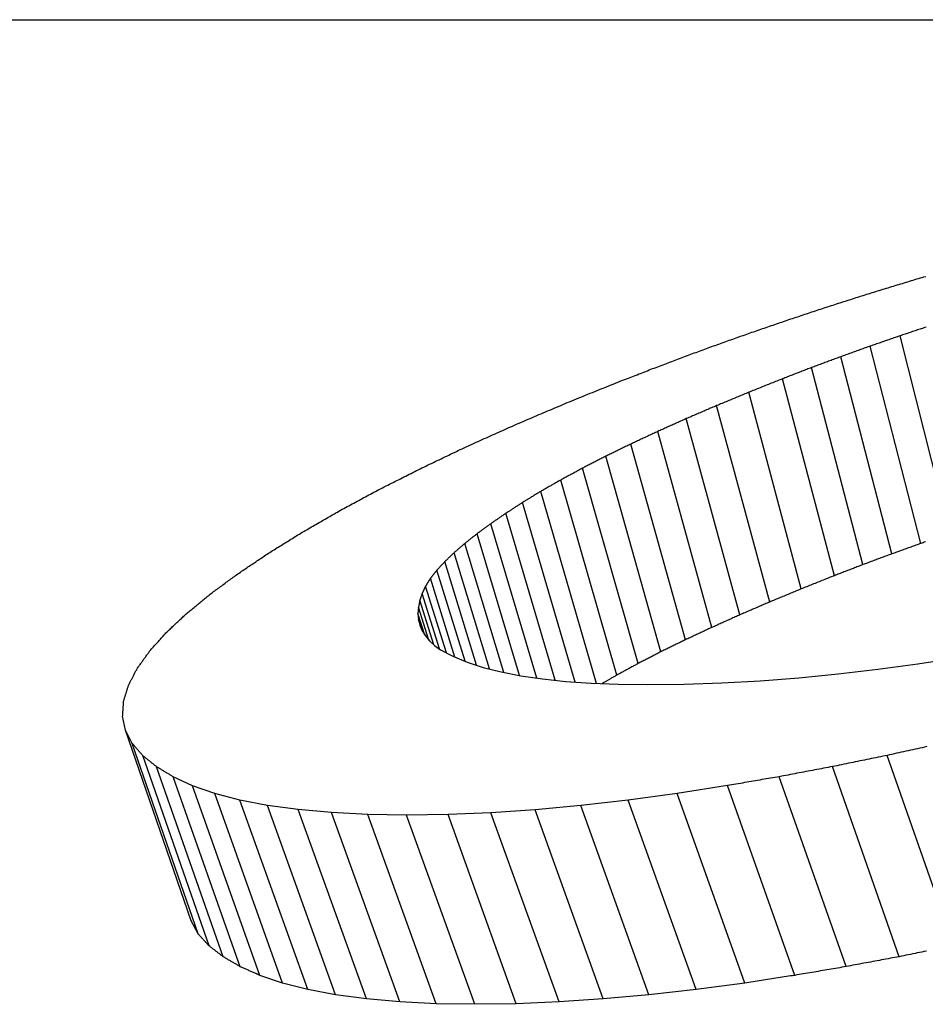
# Model space of a CAD drawing. Header units: millimetres. Extents: x -24 to 3572, y -10 to 482.
# Tile 13 of 26: x 203.1 to 205.29, y 470.03 to 472.41. Entities that reach past the tile are written whole.
import ezdxf

# ---------------------------------------------------------------- set-up
doc = ezdxf.new("R2010")
doc.units = ezdxf.units.MM
doc.layers.add('DETAIL', color=2, linetype='Continuous')

msp = doc.modelspace()

# ---------------------------------------------------------------- linework, layer by layer
at = {"layer": 'DETAIL'}
for p, q in [((195.5755, 472.4115), (207.5434, 472.4115)), ((205.3469, 471.1694), (205.2263, 471.6472)), ((205.2762, 471.1449), (205.1544, 471.6223)), ((205.2061, 471.1198), (205.0831, 471.5967)), ((205.1365, 471.0939), (205.0123, 471.5704)), ((205.0675, 471.0673), (204.9421, 471.5433)), ((204.9871, 471.0352), (204.8602, 471.5106)), ((204.9109, 471.0036), (204.7826, 471.4785)), ((204.8389, 470.9726), (204.7092, 471.4469)), ((204.771, 470.9421), (204.6401, 471.4159)), ((204.7073, 470.9123), (204.5751, 471.3856)), ((204.6478, 470.8832), (204.5143, 471.3559)), ((204.5924, 470.8547), (204.4577, 471.3269)), ((204.5411, 470.8269), (204.4053, 471.2986)), ((204.4919, 470.8069), (204.357, 471.271)), ((204.4402, 470.8101), (204.313, 471.2442)), ((204.3922, 470.8144), (204.2728, 471.2182)), ((204.3474, 470.8196), (204.2361, 471.193)), ((204.306, 470.8258), (204.203, 471.1687)), ((204.2678, 470.8333), (204.1734, 471.1453)), ((204.2016, 470.8508), (204.1248, 471.1012)), ((204.233, 470.8417), (204.1473, 471.1228)), ((204.1738, 470.8603), (204.1058, 471.0805)), ((204.1495, 470.8704), (204.0903, 471.0609)), ((204.0784, 471.0422), (204.0699, 471.0245)), ((204.1287, 470.8808), (204.0784, 471.0422)), ((204.0643, 471.0077), (204.061, 470.9915)), ((204.0699, 471.0245), (204.0643, 471.0077)), ((204.0981, 470.9004), (204.0643, 471.0077)), ((204.1121, 470.8901), (204.0699, 471.0245)), ((204.061, 470.9915), (204.0599, 470.9761)), ((204.0864, 470.9114), (204.061, 470.9915)), ((204.0599, 470.9761), (204.061, 470.9613)), ((204.0767, 470.9233), (204.0599, 470.9761)), ((204.061, 470.9613), (204.0644, 470.9473)), ((204.069, 470.9363), (204.061, 470.9613)), ((204.0644, 470.9473), (204.0699, 470.934)), ((204.0699, 470.934), (204.0778, 470.9215)), ((204.0778, 470.9215), (204.0878, 470.9097)), ((204.0878, 470.9097), (204.1001, 470.8986)), ((204.1001, 470.8986), (204.1146, 470.8883)), ((204.1146, 470.8883), (204.1445, 470.8724)), ((204.1445, 470.8724), (204.1789, 470.8582)), ((205.2697, 470.8542), (205.3682, 470.8694)), ((204.1789, 470.8582), (204.2177, 470.8456)), ((204.2177, 470.8456), (204.261, 470.8346)), ((205.0764, 470.8297), (205.1724, 470.841)), ((205.1724, 470.841), (205.2697, 470.8542)), ((204.261, 470.8346), (204.3087, 470.8253)), ((204.3087, 470.8253), (204.3609, 470.8177)), ((204.3609, 470.8177), (204.4176, 470.8117)), ((204.8879, 470.8133), (204.9815, 470.8205)), ((204.9815, 470.8205), (205.0764, 470.8297)), ((204.4176, 470.8117), (204.4786, 470.8074)), ((204.4786, 470.8074), (204.5442, 470.8048)), ((204.5442, 470.8048), (204.6141, 470.8039)), ((204.6141, 470.8039), (204.7042, 470.805)), ((204.7042, 470.805), (204.7954, 470.8081)), ((204.7954, 470.8081), (204.8879, 470.8133)), ((203.3525, 470.6935), (203.3455, 470.7274)), ((203.3687, 470.6617), (203.3525, 470.6935)), ((203.5109, 470.2324), (203.3525, 470.6935)), ((203.5282, 470.2012), (203.3687, 470.6617)), ((203.5546, 470.1722), (203.3941, 470.6322)), ((205.356, 470.1728), (205.1955, 470.6328)), ((203.589, 470.1457), (203.4276, 470.6052)), ((205.2242, 470.1461), (205.0628, 470.6057)), ((203.5148, 470.5594), (203.4678, 470.581)), ((203.63, 470.1219), (203.4678, 470.581)), ((205.0961, 470.1222), (204.9339, 470.5813)), ((203.5686, 470.5407), (203.5148, 470.5594)), ((203.6777, 470.1007), (203.5148, 470.5594)), ((204.8086, 470.5596), (204.6869, 470.5408)), ((204.9715, 470.1009), (204.8086, 470.5596)), ((203.6291, 470.5248), (203.5686, 470.5407)), ((203.7321, 470.0823), (203.5686, 470.5407)), ((204.6869, 470.5408), (204.5688, 470.5248)), ((204.8504, 470.0824), (204.6869, 470.5408)), ((203.6963, 470.5117), (203.6291, 470.5248)), ((203.7932, 470.0667), (203.6291, 470.5248)), ((203.7703, 470.5016), (203.6963, 470.5117)), ((203.8608, 470.0538), (203.6963, 470.5117)), ((204.4544, 470.5117), (204.3435, 470.5015)), ((204.5688, 470.5248), (204.4544, 470.5117)), ((204.6189, 470.0538), (204.4544, 470.5117)), ((204.7329, 470.0667), (204.5688, 470.5248)), ((203.851, 470.4943), (203.7703, 470.5016)), ((203.9352, 470.0438), (203.7703, 470.5016)), ((203.9385, 470.4899), (203.851, 470.4943)), ((204.0161, 470.0367), (203.851, 470.4943)), ((204.0326, 470.4884), (203.9385, 470.4899)), ((204.1037, 470.0324), (203.9385, 470.4899)), ((204.1327, 470.4899), (204.0326, 470.4884)), ((204.1979, 470.0309), (204.0326, 470.4884)), ((204.2363, 470.4942), (204.1327, 470.4899)), ((204.2979, 470.0323), (204.1327, 470.4899)), ((204.3435, 470.5015), (204.2363, 470.4942)), ((204.4014, 470.0366), (204.2363, 470.4942)), ((204.5084, 470.0438), (204.3435, 470.5015)), ((203.5282, 470.2012), (203.5109, 470.2324)), ((203.7321, 470.0823), (203.6777, 470.1007)), ((203.7932, 470.0667), (203.7321, 470.0823)), ((204.8504, 470.0824), (204.7329, 470.0667)), ((203.8608, 470.0538), (203.7932, 470.0667)), ((203.9352, 470.0438), (203.8608, 470.0538)), ((204.6189, 470.0538), (204.5084, 470.0438)), ((204.7329, 470.0667), (204.6189, 470.0538)), ((204.0161, 470.0367), (203.9352, 470.0438)), ((204.1037, 470.0324), (204.0161, 470.0367)), ((204.1979, 470.0309), (204.1037, 470.0324)), ((204.2979, 470.0323), (204.1979, 470.0309)), ((204.4014, 470.0366), (204.2979, 470.0323)), ((204.5084, 470.0438), (204.4014, 470.0366))]:
    msp.add_line(p, q, dxfattribs=at)
at = {"layer": 'DETAIL', "flags": 128}
for points in [[(205.1718, 471.7557), (205.1761, 471.757), (205.1804, 471.7584), (205.1847, 471.7597), (205.189, 471.761), (205.1934, 471.7623), (205.1977, 471.7636), (205.202, 471.7649), (205.2063, 471.7663), (205.2106, 471.7676), (205.2149, 471.7689), (205.2193, 471.7702), (205.2236, 471.7715), (205.2279, 471.7728), (205.2322, 471.7741), (205.2365, 471.7754), (205.2408, 471.7768), (205.2452, 471.7781), (205.2495, 471.7794), (205.2538, 471.7807), (205.2581, 471.782), (205.2624, 471.7833), (205.2668, 471.7846), (205.2711, 471.7859), (205.2754, 471.7872)], [(205.2754, 471.7872), (205.2797, 471.7885), (205.2841, 471.7897), (205.2884, 471.791)], [(205.0687, 471.7231), (205.0729, 471.7245), (205.0772, 471.7258), (205.0815, 471.7272), (205.0858, 471.7286), (205.0901, 471.7299), (205.0944, 471.7313), (205.0987, 471.7327), (205.103, 471.734), (205.1073, 471.7354), (205.1116, 471.7367), (205.1159, 471.7381), (205.1202, 471.7395), (205.1245, 471.7408), (205.1288, 471.7422), (205.1331, 471.7435), (205.1374, 471.7449), (205.1417, 471.7462), (205.146, 471.7476), (205.1503, 471.749), (205.1546, 471.7503), (205.1589, 471.7517), (205.1632, 471.753), (205.1675, 471.7544), (205.1718, 471.7557)], [(204.966, 471.6893), (204.9703, 471.6907), (204.9746, 471.6921), (204.9788, 471.6935), (204.9831, 471.695), (204.9874, 471.6964), (204.9917, 471.6978), (204.9959, 471.6992), (205.0002, 471.7006), (205.0045, 471.702), (205.0088, 471.7034), (205.013, 471.7048), (205.0173, 471.7063), (205.0216, 471.7077), (205.0259, 471.7091), (205.0301, 471.7105), (205.0344, 471.7119), (205.0387, 471.7133), (205.043, 471.7147), (205.0473, 471.7161), (205.0515, 471.7175), (205.0558, 471.7189), (205.0601, 471.7203), (205.0644, 471.7217), (205.0687, 471.7231)], [(204.8639, 471.6543), (204.8681, 471.6558), (204.8724, 471.6572), (204.8766, 471.6587), (204.8809, 471.6602), (204.8851, 471.6616), (204.8894, 471.6631), (204.8937, 471.6646), (204.8979, 471.666), (204.9022, 471.6675), (204.9064, 471.669), (204.9107, 471.6704), (204.9149, 471.6719), (204.9192, 471.6733), (204.9234, 471.6748), (204.9277, 471.6762), (204.9319, 471.6777), (204.9362, 471.6791), (204.9405, 471.6806), (204.9447, 471.682), (204.949, 471.6835), (204.9532, 471.685), (204.9575, 471.6864), (204.9617, 471.6879), (204.966, 471.6893)], [(204.7623, 471.6181), (204.7665, 471.6196), (204.7707, 471.6211), (204.775, 471.6227), (204.7792, 471.6242), (204.7834, 471.6257), (204.7877, 471.6272), (204.7919, 471.6287), (204.7961, 471.6302), (204.8004, 471.6317), (204.8046, 471.6333), (204.8088, 471.6348), (204.8131, 471.6363), (204.8173, 471.6378), (204.8215, 471.6393), (204.8258, 471.6408), (204.83, 471.6423), (204.8342, 471.6438), (204.8385, 471.6453), (204.8427, 471.6468), (204.8469, 471.6483), (204.8512, 471.6498), (204.8554, 471.6513), (204.8596, 471.6528), (204.8639, 471.6543)], [(205.2897, 471.6683), (205.2866, 471.6673), (205.2836, 471.6663), (205.2806, 471.6653), (205.2776, 471.6643), (205.2746, 471.6633), (205.2715, 471.6623), (205.2685, 471.6613), (205.2655, 471.6603), (205.2625, 471.6593), (205.2595, 471.6583), (205.2565, 471.6573), (205.2534, 471.6563), (205.2504, 471.6553), (205.2474, 471.6543), (205.2444, 471.6532), (205.2414, 471.6522), (205.2384, 471.6512), (205.2353, 471.6502), (205.2323, 471.6492), (205.2293, 471.6482), (205.2263, 471.6472)], [(205.2263, 471.6472), (205.2233, 471.6461), (205.2203, 471.6451), (205.2173, 471.6441), (205.2143, 471.6431), (205.2113, 471.642), (205.2083, 471.641), (205.2053, 471.6399), (205.2023, 471.6389), (205.1993, 471.6379), (205.1963, 471.6368), (205.1933, 471.6358), (205.1903, 471.6348), (205.1873, 471.6337), (205.1844, 471.6327), (205.1814, 471.6317), (205.1784, 471.6306), (205.1754, 471.6296), (205.1724, 471.6285), (205.1694, 471.6275), (205.1664, 471.6265), (205.1634, 471.6254), (205.1604, 471.6244), (205.1574, 471.6233), (205.1544, 471.6223)], [(204.6612, 471.5806), (204.6654, 471.5822), (204.6696, 471.5838), (204.6738, 471.5853), (204.678, 471.5869), (204.6822, 471.5885), (204.6864, 471.5901), (204.6906, 471.5916), (204.6949, 471.5932), (204.6991, 471.5947), (204.7033, 471.5963), (204.7075, 471.5979), (204.7117, 471.5994), (204.7159, 471.601), (204.7201, 471.6026), (204.7243, 471.6041), (204.7286, 471.6057), (204.7328, 471.6072), (204.737, 471.6088), (204.7412, 471.6103), (204.7454, 471.6119), (204.7496, 471.6134), (204.7538, 471.615), (204.7581, 471.6166), (204.7623, 471.6181)], [(205.1544, 471.6223), (205.1514, 471.6212), (205.1485, 471.6202), (205.1455, 471.6191), (205.1425, 471.6181), (205.1395, 471.617), (205.1366, 471.6159), (205.1336, 471.6149), (205.1306, 471.6138), (205.1277, 471.6127), (205.1247, 471.6117), (205.1217, 471.6106), (205.1187, 471.6095), (205.1158, 471.6085), (205.1128, 471.6074), (205.1098, 471.6063), (205.1069, 471.6053), (205.1039, 471.6042), (205.1009, 471.6031), (205.0979, 471.6021), (205.095, 471.601), (205.092, 471.5999), (205.089, 471.5988), (205.0861, 471.5978), (205.0831, 471.5967)], [(204.5606, 471.5419), (204.5648, 471.5435), (204.569, 471.5451), (204.5732, 471.5468), (204.5774, 471.5484), (204.5816, 471.55), (204.5857, 471.5516), (204.5899, 471.5532), (204.5941, 471.5549), (204.5983, 471.5565), (204.6025, 471.5581), (204.6067, 471.5597), (204.6109, 471.5613), (204.6151, 471.5629), (204.6193, 471.5646), (204.6234, 471.5662), (204.6276, 471.5678), (204.6318, 471.5694), (204.636, 471.571), (204.6402, 471.5726), (204.6444, 471.5742), (204.6486, 471.5758), (204.6528, 471.5774), (204.657, 471.579), (204.6612, 471.5806)], [(205.0831, 471.5967), (205.0801, 471.5956), (205.0772, 471.5945), (205.0742, 471.5934), (205.0713, 471.5923), (205.0683, 471.5912), (205.0654, 471.5901), (205.0624, 471.589), (205.0595, 471.5879), (205.0565, 471.5869), (205.0536, 471.5858), (205.0506, 471.5847), (205.0477, 471.5836), (205.0447, 471.5825), (205.0418, 471.5814), (205.0388, 471.5803), (205.0359, 471.5792), (205.0329, 471.5781), (205.03, 471.577), (205.027, 471.5759), (205.0241, 471.5748), (205.0211, 471.5737), (205.0182, 471.5726), (205.0152, 471.5715), (205.0123, 471.5704)], [(205.0123, 471.5704), (205.0094, 471.5692), (205.0064, 471.5681), (205.0035, 471.567), (205.0006, 471.5659), (204.9977, 471.5647), (204.9947, 471.5636), (204.9918, 471.5625), (204.9889, 471.5614), (204.986, 471.5602), (204.983, 471.5591), (204.9801, 471.558), (204.9772, 471.5568), (204.9743, 471.5557), (204.9713, 471.5546), (204.9684, 471.5535), (204.9655, 471.5523), (204.9626, 471.5512), (204.9596, 471.5501), (204.9567, 471.5489), (204.9538, 471.5478), (204.9508, 471.5467), (204.9479, 471.5455), (204.945, 471.5444), (204.9421, 471.5433)], [(204.4265, 471.4879), (204.4321, 471.4901), (204.4377, 471.4924), (204.4433, 471.4947), (204.4488, 471.4969), (204.4544, 471.4992), (204.46, 471.5015), (204.4656, 471.5037), (204.4712, 471.506), (204.4768, 471.5082), (204.4823, 471.5105), (204.4879, 471.5127), (204.4935, 471.515), (204.4991, 471.5172), (204.5047, 471.5195), (204.5103, 471.5217), (204.5159, 471.524), (204.5215, 471.5262), (204.5271, 471.5285), (204.5326, 471.5307), (204.5382, 471.5329), (204.5438, 471.5352), (204.5494, 471.5374), (204.555, 471.5396), (204.5606, 471.5419)], [(204.9421, 471.5433), (204.9387, 471.5419), (204.9353, 471.5406), (204.9318, 471.5392), (204.9284, 471.5378), (204.925, 471.5365), (204.9216, 471.5351), (204.9182, 471.5338), (204.9148, 471.5324), (204.9114, 471.5311), (204.908, 471.5297), (204.9046, 471.5283), (204.9011, 471.527), (204.8977, 471.5256), (204.8943, 471.5243), (204.8909, 471.5229), (204.8875, 471.5215), (204.8841, 471.5202), (204.8807, 471.5188), (204.8773, 471.5174), (204.8739, 471.5161), (204.8705, 471.5147), (204.8671, 471.5133), (204.8637, 471.512), (204.8602, 471.5106)], [(204.8602, 471.5106), (204.857, 471.5093), (204.8538, 471.5079), (204.8505, 471.5066), (204.8473, 471.5053), (204.8441, 471.5039), (204.8408, 471.5026), (204.8376, 471.5013), (204.8344, 471.4999), (204.8311, 471.4986), (204.8279, 471.4972), (204.8247, 471.4959), (204.8214, 471.4946), (204.8182, 471.4932), (204.815, 471.4919), (204.8117, 471.4905), (204.8085, 471.4892), (204.8053, 471.4879), (204.802, 471.4865), (204.7988, 471.4852), (204.7956, 471.4838), (204.7923, 471.4825), (204.7891, 471.4811), (204.7859, 471.4798), (204.7826, 471.4785)], [(204.2999, 471.4341), (204.3052, 471.4364), (204.3105, 471.4386), (204.3157, 471.4409), (204.321, 471.4431), (204.3263, 471.4454), (204.3316, 471.4476), (204.3368, 471.4499), (204.3421, 471.4521), (204.3474, 471.4544), (204.3526, 471.4566), (204.3579, 471.4589), (204.3632, 471.4611), (204.3685, 471.4633), (204.3737, 471.4656), (204.379, 471.4678), (204.3843, 471.47), (204.3896, 471.4723), (204.3948, 471.4745), (204.4001, 471.4767), (204.4054, 471.479), (204.4107, 471.4812), (204.4159, 471.4834), (204.4212, 471.4856), (204.4265, 471.4879)], [(204.7826, 471.4785), (204.7796, 471.4771), (204.7765, 471.4758), (204.7735, 471.4745), (204.7704, 471.4732), (204.7673, 471.4719), (204.7643, 471.4706), (204.7612, 471.4693), (204.7582, 471.468), (204.7551, 471.4667), (204.752, 471.4653), (204.749, 471.464), (204.7459, 471.4627), (204.7429, 471.4614), (204.7398, 471.4601), (204.7368, 471.4588), (204.7337, 471.4574), (204.7306, 471.4561), (204.7276, 471.4548), (204.7245, 471.4535), (204.7215, 471.4522), (204.7184, 471.4508), (204.7154, 471.4495), (204.7123, 471.4482), (204.7092, 471.4469)], [(204.1809, 471.3807), (204.1858, 471.383), (204.1908, 471.3852), (204.1958, 471.3874), (204.2007, 471.3897), (204.2057, 471.3919), (204.2106, 471.3942), (204.2156, 471.3964), (204.2205, 471.3986), (204.2255, 471.4008), (204.2305, 471.4031), (204.2354, 471.4053), (204.2404, 471.4075), (204.2453, 471.4098), (204.2503, 471.412), (204.2553, 471.4142), (204.2602, 471.4164), (204.2652, 471.4186), (204.2701, 471.4208), (204.2751, 471.4231), (204.2801, 471.4253), (204.285, 471.4275), (204.29, 471.4297), (204.295, 471.4319), (204.2999, 471.4341)], [(204.7092, 471.4469), (204.7064, 471.4456), (204.7035, 471.4443), (204.7006, 471.443), (204.6977, 471.4417), (204.6948, 471.4405), (204.6919, 471.4392), (204.6891, 471.4379), (204.6862, 471.4366), (204.6833, 471.4353), (204.6804, 471.434), (204.6775, 471.4327), (204.6746, 471.4314), (204.6718, 471.4301), (204.6689, 471.4289), (204.666, 471.4276), (204.6631, 471.4263), (204.6602, 471.425), (204.6574, 471.4237), (204.6545, 471.4224), (204.6516, 471.4211), (204.6487, 471.4198), (204.6458, 471.4185), (204.6429, 471.4172), (204.6401, 471.4159)], [(204.6401, 471.4159), (204.6374, 471.4146), (204.6346, 471.4134), (204.6319, 471.4121), (204.6292, 471.4109), (204.6265, 471.4096), (204.6238, 471.4083), (204.6211, 471.4071), (204.6184, 471.4058), (204.6157, 471.4046), (204.613, 471.4033), (204.6103, 471.402), (204.6076, 471.4008), (204.6049, 471.3995), (204.6021, 471.3982), (204.5994, 471.397), (204.5967, 471.3957), (204.594, 471.3944), (204.5913, 471.3932), (204.5886, 471.3919), (204.5859, 471.3906), (204.5832, 471.3894), (204.5805, 471.3881), (204.5778, 471.3868), (204.5751, 471.3856)], [(204.0694, 471.3278), (204.074, 471.33), (204.0787, 471.3322), (204.0833, 471.3344), (204.088, 471.3366), (204.0926, 471.3389), (204.0972, 471.3411), (204.1019, 471.3433), (204.1065, 471.3455), (204.1112, 471.3477), (204.1158, 471.3499), (204.1205, 471.3521), (204.1251, 471.3543), (204.1298, 471.3565), (204.1344, 471.3588), (204.139, 471.361), (204.1437, 471.3632), (204.1483, 471.3654), (204.153, 471.3676), (204.1576, 471.3698), (204.1623, 471.372), (204.1669, 471.3741), (204.1716, 471.3763), (204.1762, 471.3785), (204.1809, 471.3807)], [(204.5751, 471.3856), (204.5725, 471.3843), (204.57, 471.3831), (204.5675, 471.3819), (204.5649, 471.3806), (204.5624, 471.3794), (204.5599, 471.3782), (204.5573, 471.3769), (204.5548, 471.3757), (204.5523, 471.3745), (204.5497, 471.3732), (204.5472, 471.372), (204.5447, 471.3707), (204.5421, 471.3695), (204.5396, 471.3683), (204.5371, 471.367), (204.5346, 471.3658), (204.532, 471.3646), (204.5295, 471.3633), (204.527, 471.3621), (204.5244, 471.3608), (204.5219, 471.3596), (204.5194, 471.3584), (204.5168, 471.3571), (204.5143, 471.3559)], [(204.5143, 471.3559), (204.5119, 471.3547), (204.5096, 471.3535), (204.5072, 471.3523), (204.5049, 471.3511), (204.5025, 471.3498), (204.5001, 471.3486), (204.4978, 471.3474), (204.4954, 471.3462), (204.4931, 471.345), (204.4907, 471.3438), (204.4884, 471.3426), (204.486, 471.3414), (204.4836, 471.3402), (204.4813, 471.339), (204.4789, 471.3378), (204.4766, 471.3366), (204.4742, 471.3353), (204.4718, 471.3341), (204.4695, 471.3329), (204.4671, 471.3317), (204.4648, 471.3305), (204.4624, 471.3293), (204.4601, 471.3281), (204.4577, 471.3269)], [(203.9654, 471.2753), (203.9697, 471.2775), (203.974, 471.2797), (203.9783, 471.2819), (203.9827, 471.2841), (203.987, 471.2863), (203.9913, 471.2885), (203.9957, 471.2907), (204, 471.2929), (204.0043, 471.295), (204.0087, 471.2972), (204.013, 471.2994), (204.0173, 471.3016), (204.0217, 471.3038), (204.026, 471.306), (204.0303, 471.3082), (204.0347, 471.3103), (204.039, 471.3125), (204.0434, 471.3147), (204.0477, 471.3169), (204.052, 471.3191), (204.0564, 471.3212), (204.0607, 471.3234), (204.065, 471.3256), (204.0694, 471.3278)], [(204.4577, 471.3269), (204.4555, 471.3257), (204.4533, 471.3245), (204.4511, 471.3233), (204.449, 471.3222), (204.4468, 471.321), (204.4446, 471.3198), (204.4424, 471.3186), (204.4402, 471.3175), (204.438, 471.3163), (204.4359, 471.3151), (204.4337, 471.3139), (204.4315, 471.3127), (204.4293, 471.3116), (204.4271, 471.3104), (204.4249, 471.3092), (204.4227, 471.308), (204.4206, 471.3068), (204.4184, 471.3057), (204.4162, 471.3045), (204.414, 471.3033), (204.4118, 471.3021), (204.4096, 471.3009), (204.4075, 471.2997), (204.4053, 471.2986)], [(204.4053, 471.2986), (204.4033, 471.2974), (204.4013, 471.2963), (204.3992, 471.2951), (204.3972, 471.294), (204.3952, 471.2928), (204.3932, 471.2917), (204.3912, 471.2905), (204.3892, 471.2894), (204.3872, 471.2882), (204.3852, 471.2871), (204.3832, 471.2859), (204.3812, 471.2848), (204.3791, 471.2836), (204.3771, 471.2825), (204.3751, 471.2813), (204.3731, 471.2802), (204.3711, 471.279), (204.3691, 471.2779), (204.3671, 471.2767), (204.3651, 471.2756), (204.3631, 471.2744), (204.3611, 471.2733), (204.359, 471.2721), (204.357, 471.271)], [(203.8688, 471.2234), (203.8729, 471.2255), (203.8769, 471.2277), (203.8809, 471.2299), (203.8849, 471.2321), (203.8889, 471.2342), (203.8929, 471.2364), (203.897, 471.2386), (203.901, 471.2407), (203.905, 471.2429), (203.909, 471.2451), (203.913, 471.2472), (203.9171, 471.2494), (203.9211, 471.2516), (203.9251, 471.2537), (203.9291, 471.2559), (203.9332, 471.2581), (203.9372, 471.2602), (203.9412, 471.2624), (203.9452, 471.2645), (203.9493, 471.2667), (203.9533, 471.2688), (203.9573, 471.271), (203.9613, 471.2731), (203.9654, 471.2753)], [(204.357, 471.271), (204.3552, 471.2699), (204.3534, 471.2688), (204.3515, 471.2676), (204.3497, 471.2665), (204.3479, 471.2654), (204.346, 471.2643), (204.3442, 471.2632), (204.3423, 471.2621), (204.3405, 471.261), (204.3387, 471.2598), (204.3368, 471.2587), (204.335, 471.2576), (204.3332, 471.2565), (204.3313, 471.2554), (204.3295, 471.2542), (204.3277, 471.2531), (204.3258, 471.252), (204.324, 471.2509), (204.3221, 471.2498), (204.3203, 471.2487), (204.3185, 471.2475), (204.3166, 471.2464), (204.3148, 471.2453), (204.313, 471.2442)], [(204.313, 471.2442), (204.3113, 471.2431), (204.3096, 471.242), (204.3079, 471.2409), (204.3063, 471.2398), (204.3046, 471.2388), (204.3029, 471.2377), (204.3012, 471.2366), (204.2996, 471.2355), (204.2979, 471.2344), (204.2962, 471.2334), (204.2945, 471.2323), (204.2929, 471.2312), (204.2912, 471.2301), (204.2895, 471.229), (204.2878, 471.2279), (204.2862, 471.2268), (204.2845, 471.2258), (204.2828, 471.2247), (204.2811, 471.2236), (204.2795, 471.2225), (204.2778, 471.2214), (204.2761, 471.2203), (204.2744, 471.2192), (204.2728, 471.2182)], [(203.7798, 471.1721), (203.7835, 471.1742), (203.7872, 471.1764), (203.7909, 471.1785), (203.7946, 471.1807), (203.7983, 471.1828), (203.802, 471.185), (203.8057, 471.1871), (203.8094, 471.1892), (203.8131, 471.1914), (203.8169, 471.1935), (203.8206, 471.1957), (203.8243, 471.1978), (203.828, 471.1999), (203.8317, 471.2021), (203.8354, 471.2042), (203.8391, 471.2063), (203.8428, 471.2085), (203.8466, 471.2106), (203.8503, 471.2127), (203.854, 471.2149), (203.8577, 471.217), (203.8614, 471.2191), (203.8651, 471.2212), (203.8688, 471.2234)], [(204.2728, 471.2182), (204.2712, 471.2171), (204.2697, 471.2161), (204.2682, 471.215), (204.2666, 471.214), (204.2651, 471.2129), (204.2636, 471.2119), (204.2621, 471.2108), (204.2605, 471.2098), (204.259, 471.2087), (204.2575, 471.2077), (204.2559, 471.2066), (204.2544, 471.2056), (204.2529, 471.2045), (204.2514, 471.2035), (204.2498, 471.2024), (204.2483, 471.2014), (204.2468, 471.2003), (204.2452, 471.1993), (204.2437, 471.1982), (204.2422, 471.1972), (204.2407, 471.1961), (204.2391, 471.1951), (204.2376, 471.194), (204.2361, 471.193)], [(204.2361, 471.193), (204.2347, 471.192), (204.2333, 471.191), (204.2319, 471.19), (204.2306, 471.1889), (204.2292, 471.1879), (204.2278, 471.1869), (204.2264, 471.1859), (204.225, 471.1849), (204.2237, 471.1839), (204.2223, 471.1829), (204.2209, 471.1819), (204.2195, 471.1808), (204.2181, 471.1798), (204.2168, 471.1788), (204.2154, 471.1778), (204.214, 471.1768), (204.2126, 471.1758), (204.2112, 471.1748), (204.2099, 471.1738), (204.2085, 471.1727), (204.2071, 471.1717), (204.2057, 471.1707), (204.2043, 471.1697), (204.203, 471.1687)], [(203.6982, 471.1214), (203.7016, 471.1236), (203.705, 471.1257), (203.7084, 471.1278), (203.7118, 471.1299), (203.7152, 471.132), (203.7186, 471.1342), (203.722, 471.1363), (203.7254, 471.1384), (203.7288, 471.1405), (203.7322, 471.1426), (203.7356, 471.1447), (203.739, 471.1468), (203.7424, 471.1489), (203.7458, 471.1511), (203.7492, 471.1532), (203.7526, 471.1553), (203.756, 471.1574), (203.7594, 471.1595), (203.7628, 471.1616), (203.7662, 471.1637), (203.7696, 471.1658), (203.773, 471.1679), (203.7764, 471.17), (203.7798, 471.1721)], [(204.203, 471.1687), (204.2017, 471.1677), (204.2005, 471.1667), (204.1993, 471.1658), (204.198, 471.1648), (204.1968, 471.1638), (204.1956, 471.1628), (204.1943, 471.1619), (204.1931, 471.1609), (204.1919, 471.1599), (204.1906, 471.1589), (204.1894, 471.158), (204.1882, 471.157), (204.1869, 471.156), (204.1857, 471.155), (204.1845, 471.1541), (204.1832, 471.1531), (204.182, 471.1521), (204.1808, 471.1511), (204.1795, 471.1501), (204.1783, 471.1492), (204.1771, 471.1482), (204.1758, 471.1472), (204.1746, 471.1462), (204.1734, 471.1453)], [(205.288, 471.149), (205.285, 471.148), (205.2821, 471.147), (205.2792, 471.1459), (205.2762, 471.1449)], [(204.1734, 471.1453), (204.1723, 471.1443), (204.1712, 471.1434), (204.1701, 471.1425), (204.169, 471.1415), (204.1679, 471.1406), (204.1669, 471.1396), (204.1658, 471.1387), (204.1647, 471.1378), (204.1636, 471.1368), (204.1625, 471.1359), (204.1614, 471.135), (204.1604, 471.134), (204.1593, 471.1331), (204.1582, 471.1321), (204.1571, 471.1312), (204.156, 471.1303), (204.1549, 471.1293), (204.1538, 471.1284), (204.1528, 471.1275), (204.1517, 471.1265), (204.1506, 471.1256), (204.1495, 471.1246), (204.1484, 471.1237), (204.1473, 471.1228)], [(205.2762, 471.1449), (205.2733, 471.1439), (205.2704, 471.1428), (205.2674, 471.1418), (205.2645, 471.1407), (205.2616, 471.1397), (205.2587, 471.1387), (205.2557, 471.1376), (205.2528, 471.1366), (205.2499, 471.1355), (205.247, 471.1345), (205.244, 471.1334), (205.2411, 471.1324), (205.2382, 471.1313), (205.2353, 471.1303), (205.2324, 471.1292), (205.2294, 471.1282), (205.2265, 471.1271), (205.2236, 471.1261), (205.2207, 471.125), (205.2177, 471.124), (205.2148, 471.1229), (205.2119, 471.1219), (205.209, 471.1208), (205.2061, 471.1198)], [(203.624, 471.0716), (203.6271, 471.0737), (203.6302, 471.0758), (203.6333, 471.0778), (203.6364, 471.0799), (203.6395, 471.082), (203.6426, 471.0841), (203.6456, 471.0862), (203.6487, 471.0883), (203.6518, 471.0904), (203.6549, 471.0924), (203.658, 471.0945), (203.6611, 471.0966), (203.6642, 471.0987), (203.6673, 471.1007), (203.6704, 471.1028), (203.6734, 471.1049), (203.6765, 471.107), (203.6796, 471.109), (203.6827, 471.1111), (203.6858, 471.1132), (203.6889, 471.1152), (203.692, 471.1173), (203.6951, 471.1194), (203.6982, 471.1214)], [(204.1248, 471.1012), (204.124, 471.1003), (204.1232, 471.0995), (204.1224, 471.0986), (204.1216, 471.0977), (204.1208, 471.0969), (204.1201, 471.096), (204.1193, 471.0952), (204.1185, 471.0943), (204.1177, 471.0935), (204.1169, 471.0926), (204.1161, 471.0917), (204.1153, 471.0909), (204.1145, 471.09), (204.1137, 471.0892), (204.1129, 471.0883), (204.1121, 471.0874), (204.1113, 471.0866), (204.1106, 471.0857), (204.1098, 471.0849), (204.109, 471.084), (204.1082, 471.0831), (204.1074, 471.0823), (204.1066, 471.0814), (204.1058, 471.0805)], [(204.1473, 471.1228), (204.1464, 471.1219), (204.1455, 471.121), (204.1445, 471.1201), (204.1436, 471.1192), (204.1426, 471.1183), (204.1417, 471.1174), (204.1408, 471.1165), (204.1398, 471.1156), (204.1389, 471.1147), (204.1379, 471.1138), (204.137, 471.1129), (204.1361, 471.112), (204.1351, 471.1111), (204.1342, 471.1102), (204.1333, 471.1093), (204.1323, 471.1084), (204.1314, 471.1075), (204.1304, 471.1066), (204.1295, 471.1057), (204.1286, 471.1048), (204.1276, 471.1039), (204.1267, 471.103), (204.1257, 471.1021), (204.1248, 471.1012)], [(205.2061, 471.1198), (205.2031, 471.1187), (205.2002, 471.1176), (205.1974, 471.1165), (205.1944, 471.1155), (205.1915, 471.1144), (205.1886, 471.1133), (205.1857, 471.1122), (205.1828, 471.1112), (205.1799, 471.1101), (205.177, 471.109), (205.1741, 471.1079), (205.1712, 471.1069), (205.1683, 471.1058), (205.1654, 471.1047), (205.1626, 471.1036), (205.1597, 471.1025), (205.1568, 471.1015), (205.1539, 471.1004), (205.151, 471.0993), (205.1481, 471.0982), (205.1452, 471.0971), (205.1423, 471.0961), (205.1394, 471.095), (205.1365, 471.0939)], [(204.1058, 471.0805), (204.1052, 471.0797), (204.1045, 471.0789), (204.1039, 471.0781), (204.1032, 471.0773), (204.1026, 471.0765), (204.1019, 471.0756), (204.1013, 471.0748), (204.1006, 471.074), (204.1, 471.0732), (204.0994, 471.0724), (204.0987, 471.0715), (204.0981, 471.0707), (204.0974, 471.0699), (204.0968, 471.0691), (204.0961, 471.0683), (204.0955, 471.0674), (204.0949, 471.0666), (204.0942, 471.0658), (204.0936, 471.065), (204.0929, 471.0642), (204.0923, 471.0633), (204.0916, 471.0625), (204.091, 471.0617), (204.0903, 471.0609)], [(205.1365, 471.0939), (205.1336, 471.0928), (205.1307, 471.0917), (205.1278, 471.0906), (205.125, 471.0895), (205.1221, 471.0884), (205.1192, 471.0873), (205.1163, 471.0862), (205.1135, 471.085), (205.1106, 471.0839), (205.1077, 471.0828), (205.1048, 471.0817), (205.1019, 471.0806), (205.0991, 471.0795), (205.0962, 471.0784), (205.0933, 471.0773), (205.0905, 471.0762), (205.0876, 471.0751), (205.0847, 471.074), (205.0818, 471.0728), (205.079, 471.0717), (205.0761, 471.0706), (205.0732, 471.0695), (205.0703, 471.0684), (205.0675, 471.0673)], [(203.5573, 471.0225), (203.5601, 471.0246), (203.5629, 471.0266), (203.5656, 471.0287), (203.5684, 471.0307), (203.5712, 471.0328), (203.574, 471.0348), (203.5767, 471.0369), (203.5795, 471.0389), (203.5823, 471.041), (203.5851, 471.043), (203.5879, 471.0451), (203.5906, 471.0471), (203.5934, 471.0492), (203.5962, 471.0512), (203.599, 471.0532), (203.6018, 471.0553), (203.6046, 471.0573), (203.6073, 471.0594), (203.6101, 471.0614), (203.6129, 471.0634), (203.6157, 471.0655), (203.6185, 471.0675), (203.6213, 471.0695), (203.624, 471.0716)], [(204.0903, 471.0609), (204.0898, 471.0601), (204.0893, 471.0593), (204.0888, 471.0585), (204.0883, 471.0578), (204.0878, 471.057), (204.0873, 471.0562), (204.0868, 471.0554), (204.0863, 471.0547), (204.0858, 471.0539), (204.0853, 471.0531), (204.0848, 471.0523), (204.0843, 471.0515), (204.0838, 471.0508), (204.0833, 471.05), (204.0828, 471.0492), (204.0823, 471.0484), (204.0818, 471.0477), (204.0814, 471.0469), (204.0809, 471.0461), (204.0803, 471.0453), (204.0799, 471.0445), (204.0794, 471.0438), (204.0789, 471.043), (204.0784, 471.0422)], [(205.0675, 471.0673), (205.0641, 471.0659), (205.0608, 471.0646), (205.0574, 471.0633), (205.0541, 471.0619), (205.0507, 471.0606), (205.0474, 471.0593), (205.044, 471.0579), (205.0407, 471.0566), (205.0373, 471.0553), (205.034, 471.0539), (205.0306, 471.0526), (205.0273, 471.0513), (205.0239, 471.0499), (205.0206, 471.0486), (205.0172, 471.0473), (205.0139, 471.0459), (205.0105, 471.0446), (205.0072, 471.0432), (205.0038, 471.0419), (205.0005, 471.0405), (204.9971, 471.0392), (204.9938, 471.0379), (204.9904, 471.0365), (204.9871, 471.0352)], [(204.9871, 471.0352), (204.9839, 471.0339), (204.9807, 471.0326), (204.9775, 471.0312), (204.9744, 471.0299), (204.9712, 471.0286), (204.968, 471.0273), (204.9648, 471.026), (204.9617, 471.0247), (204.9585, 471.0234), (204.9553, 471.0221), (204.9521, 471.0207), (204.949, 471.0194), (204.9458, 471.0181), (204.9426, 471.0168), (204.9394, 471.0155), (204.9363, 471.0142), (204.9331, 471.0128), (204.9299, 471.0115), (204.9267, 471.0102), (204.9236, 471.0089), (204.9204, 471.0076), (204.9172, 471.0062), (204.914, 471.0049), (204.9109, 471.0036)], [(203.499, 470.9747), (203.5014, 470.9767), (203.5039, 470.9787), (203.5063, 470.9807), (203.5087, 470.9827), (203.5111, 470.9847), (203.5136, 470.9867), (203.516, 470.9887), (203.5184, 470.9907), (203.5208, 470.9927), (203.5233, 470.9947), (203.5257, 470.9967), (203.5281, 470.9987), (203.5306, 471.0007), (203.533, 471.0027), (203.5354, 471.0047), (203.5379, 471.0066), (203.5403, 471.0086), (203.5427, 471.0106), (203.5451, 471.0126), (203.5476, 471.0146), (203.55, 471.0166), (203.5524, 471.0185), (203.5549, 471.0205), (203.5573, 471.0225)], [(204.9109, 471.0036), (204.9079, 471.0023), (204.9049, 471.001), (204.9019, 470.9997), (204.8989, 470.9984), (204.8959, 470.9972), (204.8929, 470.9959), (204.8899, 470.9946), (204.8869, 470.9933), (204.8839, 470.992), (204.8809, 470.9907), (204.8779, 470.9894), (204.8749, 470.9881), (204.8719, 470.9868), (204.8689, 470.9855), (204.8659, 470.9842), (204.8629, 470.983), (204.8599, 470.9817), (204.8569, 470.9804), (204.8539, 470.9791), (204.8509, 470.9778), (204.8479, 470.9765), (204.8449, 470.9752), (204.8419, 470.9739), (204.8389, 470.9726)], [(203.4501, 470.9287), (203.4521, 470.9306), (203.4541, 470.9325), (203.4562, 470.9345), (203.4582, 470.9364), (203.4603, 470.9383), (203.4623, 470.9402), (203.4643, 470.9422), (203.4664, 470.9441), (203.4684, 470.946), (203.4704, 470.9479), (203.4725, 470.9498), (203.4745, 470.9518), (203.4766, 470.9537), (203.4786, 470.9556), (203.4806, 470.9575), (203.4827, 470.9594), (203.4847, 470.9613), (203.4868, 470.9633), (203.4888, 470.9652), (203.4908, 470.9671), (203.4929, 470.969), (203.4949, 470.9709), (203.497, 470.9728), (203.499, 470.9747)], [(204.8389, 470.9726), (204.836, 470.9713), (204.8332, 470.9701), (204.8304, 470.9688), (204.8275, 470.9675), (204.8247, 470.9663), (204.8219, 470.965), (204.8191, 470.9637), (204.8162, 470.9625), (204.8134, 470.9612), (204.8106, 470.9599), (204.8077, 470.9587), (204.8049, 470.9574), (204.8021, 470.9561), (204.7993, 470.9549), (204.7964, 470.9536), (204.7936, 470.9523), (204.7908, 470.9511), (204.788, 470.9498), (204.7851, 470.9485), (204.7823, 470.9472), (204.7795, 470.946), (204.7767, 470.9447), (204.7738, 470.9434), (204.771, 470.9421)], [(204.771, 470.9421), (204.7683, 470.9409), (204.7657, 470.9397), (204.763, 470.9384), (204.7604, 470.9372), (204.7577, 470.936), (204.7551, 470.9347), (204.7524, 470.9335), (204.7498, 470.9322), (204.7471, 470.931), (204.7445, 470.9298), (204.7418, 470.9285), (204.7391, 470.9273), (204.7365, 470.926), (204.7338, 470.9248), (204.7312, 470.9235), (204.7285, 470.9223), (204.7259, 470.9211), (204.7232, 470.9198), (204.7206, 470.9186), (204.7179, 470.9173), (204.7153, 470.9161), (204.7126, 470.9148), (204.71, 470.9136), (204.7073, 470.9123)], [(203.4105, 470.8845), (203.4122, 470.8863), (203.4138, 470.8882), (203.4155, 470.89), (203.4171, 470.8919), (203.4188, 470.8937), (203.4204, 470.8956), (203.4221, 470.8974), (203.4237, 470.8993), (203.4253, 470.9011), (203.427, 470.9029), (203.4286, 470.9048), (203.4303, 470.9066), (203.4319, 470.9085), (203.4336, 470.9103), (203.4352, 470.9122), (203.4369, 470.914), (203.4385, 470.9158), (203.4402, 470.9177), (203.4418, 470.9195), (203.4435, 470.9213), (203.4451, 470.9232), (203.4468, 470.925), (203.4484, 470.9268), (203.4501, 470.9287)], [(204.7073, 470.9123), (204.7048, 470.9111), (204.7023, 470.9099), (204.6999, 470.9087), (204.6974, 470.9075), (204.6949, 470.9063), (204.6924, 470.9051), (204.6899, 470.9039), (204.6874, 470.9026), (204.685, 470.9014), (204.6825, 470.9002), (204.68, 470.899), (204.6775, 470.8978), (204.675, 470.8966), (204.6726, 470.8953), (204.6701, 470.8941), (204.6676, 470.8929), (204.6651, 470.8917), (204.6626, 470.8905), (204.6602, 470.8893), (204.6577, 470.888), (204.6552, 470.8868), (204.6527, 470.8856), (204.6502, 470.8844), (204.6478, 470.8832)], [(203.3803, 470.8422), (203.3816, 470.8439), (203.3828, 470.8457), (203.3841, 470.8475), (203.3853, 470.8493), (203.3866, 470.851), (203.3879, 470.8528), (203.3891, 470.8546), (203.3904, 470.8563), (203.3916, 470.8581), (203.3929, 470.8599), (203.3942, 470.8616), (203.3954, 470.8634), (203.3967, 470.8651), (203.3979, 470.8669), (203.3992, 470.8687), (203.4005, 470.8704), (203.4017, 470.8722), (203.403, 470.8739), (203.4042, 470.8757), (203.4055, 470.8775), (203.4068, 470.8792), (203.408, 470.881), (203.4093, 470.8827), (203.4105, 470.8845)], [(204.6478, 470.8832), (204.6455, 470.882), (204.6431, 470.8808), (204.6408, 470.8796), (204.6385, 470.8784), (204.6362, 470.8772), (204.6339, 470.8761), (204.6316, 470.8749), (204.6293, 470.8737), (204.627, 470.8725), (204.6247, 470.8713), (204.6224, 470.8701), (204.6201, 470.8689), (204.6178, 470.8678), (204.6154, 470.8666), (204.6131, 470.8654), (204.6108, 470.8642), (204.6085, 470.863), (204.6062, 470.8618), (204.6039, 470.8606), (204.6016, 470.8594), (204.5993, 470.8582), (204.597, 470.857), (204.5947, 470.8559), (204.5924, 470.8547)], [(203.3594, 470.8019), (203.3603, 470.8036), (203.3612, 470.8052), (203.362, 470.8069), (203.3629, 470.8086), (203.3638, 470.8103), (203.3646, 470.812), (203.3655, 470.8137), (203.3664, 470.8153), (203.3673, 470.817), (203.3681, 470.8187), (203.369, 470.8204), (203.3699, 470.8221), (203.3707, 470.8237), (203.3716, 470.8254), (203.3725, 470.8271), (203.3733, 470.8288), (203.3742, 470.8305), (203.3751, 470.8321), (203.376, 470.8338), (203.3768, 470.8355), (203.3777, 470.8372), (203.3786, 470.8388), (203.3795, 470.8405), (203.3803, 470.8422)], [(204.5924, 470.8547), (204.5902, 470.8535), (204.5881, 470.8524), (204.586, 470.8512), (204.5838, 470.85), (204.5817, 470.8489), (204.5796, 470.8477), (204.5774, 470.8466), (204.5753, 470.8454), (204.5731, 470.8443), (204.571, 470.8431), (204.5689, 470.8419), (204.5667, 470.8408), (204.5646, 470.8396), (204.5625, 470.8385), (204.5603, 470.8373), (204.5582, 470.8361), (204.5561, 470.835), (204.5539, 470.8338), (204.5518, 470.8327), (204.5497, 470.8315), (204.5475, 470.8303), (204.5454, 470.8292), (204.5433, 470.828), (204.5411, 470.8269)], [(204.5411, 470.8269), (204.5396, 470.826), (204.5381, 470.8251), (204.5367, 470.8243), (204.5352, 470.8234), (204.5337, 470.8226), (204.5322, 470.8217), (204.5307, 470.8209), (204.5292, 470.82), (204.5277, 470.8192), (204.5262, 470.8183), (204.5248, 470.8175), (204.5233, 470.8166), (204.5218, 470.8158), (204.5203, 470.8149), (204.5188, 470.8141), (204.5173, 470.8132), (204.5158, 470.8123), (204.5143, 470.8115), (204.5129, 470.8106), (204.5114, 470.8098), (204.5099, 470.8089), (204.5084, 470.8081), (204.5069, 470.8072), (204.5054, 470.8064)], [(203.3479, 470.7636), (203.3483, 470.7652), (203.3488, 470.7668), (203.3493, 470.7684), (203.3498, 470.77), (203.3503, 470.7716), (203.3507, 470.7732), (203.3512, 470.7748), (203.3517, 470.7764), (203.3522, 470.778), (203.3527, 470.7796), (203.3531, 470.7812), (203.3536, 470.7828), (203.3541, 470.7844), (203.3546, 470.786), (203.3551, 470.7876), (203.3556, 470.7891), (203.356, 470.7907), (203.3565, 470.7923), (203.357, 470.7939), (203.3575, 470.7955), (203.358, 470.7971), (203.3585, 470.7987), (203.3589, 470.8003), (203.3594, 470.8019)], [(203.3455, 470.7274), (203.3456, 470.729), (203.3457, 470.7305), (203.3458, 470.732), (203.3459, 470.7335), (203.346, 470.735), (203.3461, 470.7365), (203.3462, 470.738), (203.3463, 470.7395), (203.3464, 470.741), (203.3465, 470.7425), (203.3466, 470.7441), (203.3467, 470.7456), (203.3468, 470.7471), (203.3469, 470.7486), (203.347, 470.7501), (203.3471, 470.7516), (203.3472, 470.7531), (203.3473, 470.7546), (203.3474, 470.7561), (203.3475, 470.7576), (203.3476, 470.7591), (203.3477, 470.7606), (203.3478, 470.7621), (203.3479, 470.7636)], [(203.3941, 470.6322), (203.3931, 470.6335), (203.392, 470.6347), (203.391, 470.6359), (203.3899, 470.6372), (203.3888, 470.6384), (203.3878, 470.6396), (203.3867, 470.6408), (203.3857, 470.6421), (203.3846, 470.6433), (203.3835, 470.6445), (203.3825, 470.6458), (203.3814, 470.647), (203.3804, 470.6482), (203.3793, 470.6494), (203.3782, 470.6507), (203.3772, 470.6519), (203.3761, 470.6531), (203.3751, 470.6544), (203.374, 470.6556), (203.373, 470.6568), (203.3719, 470.658), (203.3708, 470.6593), (203.3698, 470.6605), (203.3687, 470.6617)], [(205.2913, 470.6539), (205.2856, 470.6527), (205.28, 470.6514), (205.2744, 470.6502), (205.2687, 470.6489), (205.2631, 470.6477), (205.2575, 470.6465), (205.2518, 470.6452), (205.2462, 470.644), (205.2406, 470.6427), (205.2349, 470.6415), (205.2293, 470.6403), (205.2237, 470.639), (205.218, 470.6378), (205.2124, 470.6365), (205.2067, 470.6353), (205.2011, 470.6341), (205.1955, 470.6328)], [(203.4276, 470.6052), (203.4262, 470.6064), (203.4248, 470.6075), (203.4234, 470.6086), (203.422, 470.6097), (203.4206, 470.6109), (203.4192, 470.612), (203.4178, 470.6131), (203.4164, 470.6143), (203.415, 470.6154), (203.4136, 470.6165), (203.4122, 470.6176), (203.4109, 470.6188), (203.4095, 470.6199), (203.4081, 470.621), (203.4067, 470.6221), (203.4053, 470.6232), (203.4039, 470.6244), (203.4025, 470.6255), (203.4011, 470.6266), (203.3997, 470.6277), (203.3983, 470.6289), (203.3969, 470.63), (203.3955, 470.6311), (203.3941, 470.6322)], [(205.1955, 470.6328), (205.19, 470.6317), (205.1844, 470.6306), (205.1789, 470.6294), (205.1734, 470.6283), (205.1678, 470.6272), (205.1623, 470.626), (205.1568, 470.6249), (205.1513, 470.6238), (205.1457, 470.6226), (205.1402, 470.6215), (205.1347, 470.6204), (205.1292, 470.6193), (205.1236, 470.6181), (205.1181, 470.617), (205.1126, 470.6159), (205.107, 470.6147), (205.1015, 470.6136), (205.096, 470.6125), (205.0905, 470.6113), (205.0849, 470.6102), (205.0794, 470.6091), (205.0739, 470.6079), (205.0684, 470.6068), (205.0628, 470.6057)], [(203.4678, 470.581), (203.4661, 470.582), (203.4645, 470.583), (203.4628, 470.584), (203.4611, 470.585), (203.4594, 470.586), (203.4577, 470.587), (203.4561, 470.5881), (203.4544, 470.5891), (203.4527, 470.5901), (203.451, 470.5911), (203.4494, 470.5921), (203.4477, 470.5931), (203.446, 470.5941), (203.4443, 470.5951), (203.4427, 470.5962), (203.441, 470.5972), (203.4393, 470.5982), (203.4376, 470.5992), (203.436, 470.6002), (203.4343, 470.6012), (203.4326, 470.6022), (203.4309, 470.6032), (203.4293, 470.6042), (203.4276, 470.6052)], [(205.0628, 470.6057), (205.0575, 470.6047), (205.0521, 470.6036), (205.0467, 470.6026), (205.0413, 470.6016), (205.036, 470.6006), (205.0306, 470.5996), (205.0252, 470.5986), (205.0198, 470.5975), (205.0145, 470.5965), (205.0091, 470.5955), (205.0037, 470.5945), (204.9984, 470.5935), (204.993, 470.5925), (204.9876, 470.5914), (204.9822, 470.5904), (204.9769, 470.5894), (204.9715, 470.5884), (204.9661, 470.5874), (204.9607, 470.5864), (204.9554, 470.5853), (204.95, 470.5843), (204.9446, 470.5833), (204.9393, 470.5823), (204.9339, 470.5813)], [(204.9339, 470.5813), (204.9287, 470.5804), (204.9234, 470.5795), (204.9182, 470.5786), (204.913, 470.5777), (204.9078, 470.5768), (204.9025, 470.5759), (204.8973, 470.575), (204.8921, 470.5741), (204.8869, 470.5732), (204.8817, 470.5723), (204.8764, 470.5714), (204.8712, 470.5705), (204.866, 470.5696), (204.8608, 470.5687), (204.8556, 470.5678), (204.8503, 470.5669), (204.8451, 470.566), (204.8399, 470.5651), (204.8347, 470.5642), (204.8294, 470.5632), (204.8242, 470.5623), (204.819, 470.5614), (204.8138, 470.5605), (204.8086, 470.5596)], [(203.5546, 470.1722), (203.5535, 470.1734), (203.5524, 470.1746), (203.5513, 470.1758), (203.5502, 470.1771), (203.5491, 470.1783), (203.548, 470.1795), (203.5469, 470.1807), (203.5458, 470.1819), (203.5447, 470.1831), (203.5436, 470.1843), (203.5425, 470.1855), (203.5414, 470.1867), (203.5403, 470.1879), (203.5392, 470.1891), (203.5381, 470.1903), (203.537, 470.1915), (203.5359, 470.1928), (203.5348, 470.194), (203.5337, 470.1952), (203.5326, 470.1964), (203.5315, 470.1976), (203.5304, 470.1988), (203.5293, 470.2), (203.5282, 470.2012)], [(203.589, 470.1457), (203.5876, 470.1468), (203.5861, 470.1479), (203.5847, 470.149), (203.5833, 470.1501), (203.5818, 470.1512), (203.5804, 470.1523), (203.579, 470.1535), (203.5775, 470.1546), (203.5761, 470.1557), (203.5747, 470.1568), (203.5732, 470.1579), (203.5718, 470.159), (203.5704, 470.1601), (203.5689, 470.1612), (203.5675, 470.1623), (203.5661, 470.1634), (203.5647, 470.1645), (203.5632, 470.1656), (203.5618, 470.1667), (203.5604, 470.1678), (203.5589, 470.1689), (203.5575, 470.17), (203.5561, 470.1711), (203.5546, 470.1722)], [(205.2901, 470.1595), (205.2846, 470.1584), (205.2791, 470.1573), (205.2736, 470.1561), (205.2681, 470.155), (205.2626, 470.1539), (205.2572, 470.1528), (205.2517, 470.1517), (205.2462, 470.1506), (205.2407, 470.1495), (205.2352, 470.1483), (205.2297, 470.1472), (205.2242, 470.1461)], [(203.63, 470.1219), (203.6283, 470.1228), (203.6266, 470.1238), (203.6249, 470.1248), (203.6232, 470.1258), (203.6215, 470.1268), (203.6198, 470.1278), (203.6181, 470.1288), (203.6163, 470.1298), (203.6146, 470.1308), (203.6129, 470.1318), (203.6112, 470.1328), (203.6095, 470.1338), (203.6078, 470.1348), (203.6061, 470.1358), (203.6044, 470.1368), (203.6027, 470.1378), (203.601, 470.1388), (203.5992, 470.1398), (203.5975, 470.1407), (203.5958, 470.1417), (203.5941, 470.1427), (203.5924, 470.1437), (203.5907, 470.1447), (203.589, 470.1457)], [(205.2242, 470.1461), (205.2189, 470.1451), (205.2135, 470.1441), (205.2082, 470.1431), (205.2029, 470.1421), (205.1975, 470.1411), (205.1922, 470.1401), (205.1869, 470.1391), (205.1815, 470.1381), (205.1762, 470.1371), (205.1708, 470.1361), (205.1655, 470.1351), (205.1602, 470.1342), (205.1548, 470.1332), (205.1495, 470.1322), (205.1441, 470.1312), (205.1388, 470.1302), (205.1335, 470.1292), (205.1281, 470.1282), (205.1228, 470.1272), (205.1174, 470.1262), (205.1121, 470.1252), (205.1068, 470.1242), (205.1014, 470.1232), (205.0961, 470.1222)], [(203.6777, 470.1007), (203.6758, 470.1016), (203.6738, 470.1025), (203.6718, 470.1034), (203.6698, 470.1042), (203.6678, 470.1051), (203.6658, 470.106), (203.6638, 470.1069), (203.6618, 470.1078), (203.6598, 470.1086), (203.6579, 470.1095), (203.6559, 470.1104), (203.6539, 470.1113), (203.6519, 470.1122), (203.6499, 470.1131), (203.6479, 470.1139), (203.6459, 470.1148), (203.6439, 470.1157), (203.642, 470.1166), (203.64, 470.1175), (203.638, 470.1183), (203.636, 470.1192), (203.634, 470.1201), (203.632, 470.121), (203.63, 470.1219)], [(205.0961, 470.1222), (205.0909, 470.1213), (205.0857, 470.1204), (205.0805, 470.1195), (205.0753, 470.1186), (205.0701, 470.1177), (205.0649, 470.1168), (205.0597, 470.116), (205.0545, 470.1151), (205.0494, 470.1142), (205.0442, 470.1133), (205.039, 470.1124), (205.0338, 470.1115), (205.0286, 470.1106), (205.0234, 470.1098), (205.0182, 470.1089), (205.013, 470.108), (205.0078, 470.1071), (205.0026, 470.1062), (204.9974, 470.1053), (204.9922, 470.1044), (204.9871, 470.1036), (204.9819, 470.1027), (204.9767, 470.1018), (204.9715, 470.1009)], [(204.9715, 470.1009), (204.9664, 470.1001), (204.9614, 470.0994), (204.9564, 470.0986), (204.9513, 470.0978), (204.9463, 470.0971), (204.9412, 470.0963), (204.9362, 470.0955), (204.9311, 470.0947), (204.9261, 470.094), (204.921, 470.0932), (204.916, 470.0924), (204.9109, 470.0917), (204.9059, 470.0909), (204.9009, 470.0901), (204.8958, 470.0893), (204.8908, 470.0886), (204.8857, 470.0878), (204.8807, 470.087), (204.8756, 470.0863), (204.8706, 470.0855), (204.8655, 470.0847), (204.8605, 470.0839), (204.8555, 470.0832), (204.8504, 470.0824)]]:
    msp.add_lwpolyline(points, dxfattribs=at)

doc.saveas('drawing.dxf')
